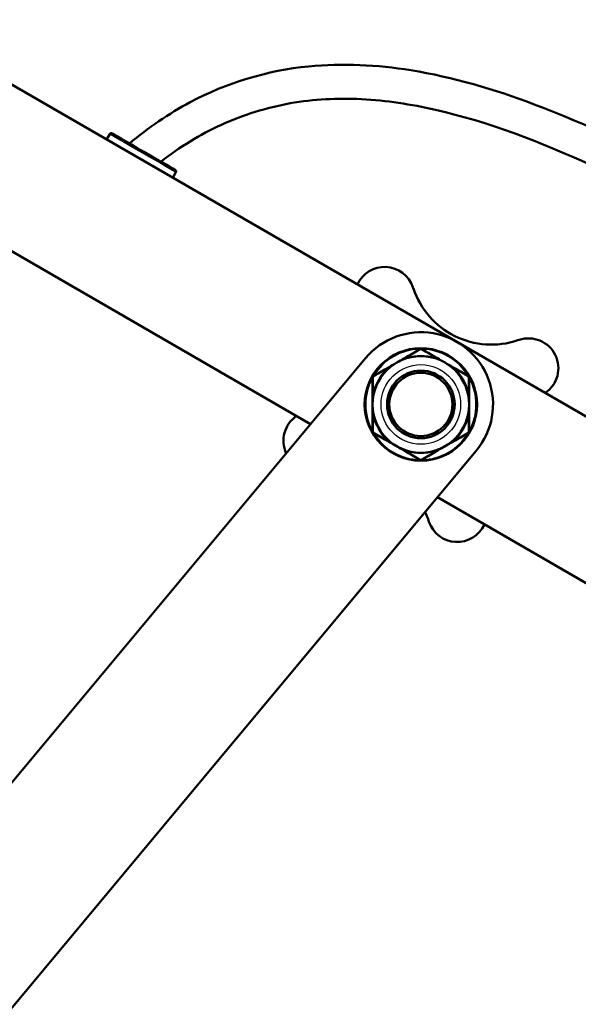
# Model space of a CAD drawing. Header units: millimetres. Extents: x 196 to 2279, y -1387 to 2348.
# Tile 58 of 89: x 2066 to 2164, y -174 to -1. Entities that reach past the tile are written whole.
import ezdxf

# ---------------------------------------------------------------- set-up
doc = ezdxf.new("R2010")
doc.units = ezdxf.units.MM
doc.header["$LTSCALE"] = 0.75
doc.layers.add('Visible', color=7, linetype='Continuous', lineweight=50)
doc.layers.add('Visible Narrow', color=7, linetype='Continuous', lineweight=25)

msp = doc.modelspace()

# ---------------------------------------------------------------- linework, layer by layer
at = {"layer": 'Visible', "extrusion": (1, -2e-16, -2.966e-13)}
for p, q in [((2243.75, -116.2, 12.7), (1437.8, 349.12, 12.7)), ((2116.97, -72.33, 12.7), (1425.1, 327.12, 12.7)), ((2081.61, -21.32), (2081.06, -22.27)), ((2093.26, -28.04), (2092.71, -28.99)), ((2134.98, -48.25, -64.03), (2135.06, -48.49, -64.03)), ((2153.43, -57.6, -64.03), (2153.67, -57.52, -64.03)), ((1429.33, -896.17, 92.75), (2126.64, -60.74, 51.19)), ((1448.83, -912.44, 92.75), (2146.14, -77.02, 51.19)), ((2221.79, -132.85, 12.7), (2139.3, -85.22, 12.7)), ((2137.8, -89.51, -64.03), (2137.72, -89.27, -64.03))]:
    msp.add_line(p, q, dxfattribs=at)
at = {"layer": 'Visible', "extrusion": (-2.968e-13, 0, -1)}
msp.add_circle((-2136.39, -68.88, -52.53), 9.9, dxfattribs=at)
at = {"layer": 'Visible', "extrusion": (-2.958e-13, -1.8e-15, -1)}
for centre, radius in [((-2136.39, -68.88, -62.53), 8.5), ((-2136.39, -68.88, -66.55), 5.95), ((-2136.39, -68.88, -68.03), 5.56)]:
    msp.add_circle(centre, radius, dxfattribs=at)
at = {"layer": 'Visible', "extrusion": (-2.966e-13, -2e-16, -1)}
for centre, radius, start, end in [((-2081.87, -21.47), 0.3, 30, 120), ((-2093, -27.89), 0.3, 120, 210), ((-2130.01, -49.93, 64.03), 5.25, 24.2845, 161.387), ((-2155.35, -62.5, 64.03), 5.25, 71.387, 236.0457), ((-2117.44, -75.26, 64.03), 5.25, 335.0984, 56.0457), ((-2142.78, -87.83, 64.03), 5.25, 204.2845, 341.387)]:
    msp.add_arc(centre, radius, start, end, dxfattribs=at)
at = {"layer": 'Visible', "extrusion": (0.5, 0.866025, -1.485e-13)}
msp.add_arc((-1820.11, 0, 1022.64), 6.42, 0, 180, dxfattribs=at)
at = {"layer": 'Visible'}
for centre, radius, start, end in [((2148.81, -43.86, -64.03), 14.5, 198.613, 288.613), ((2136.39, -59.18, 60.31), 0.1, 60, 120), ((2127.99, -64.03, 60.31), 0.1, 120, 180), ((2144.79, -64.03, 60.31), 0.1, 0, 60), ((2127.99, -73.73, 60.31), 0.1, 180, 240), ((2144.79, -73.73, 60.31), 0.1, 300, 360), ((2136.39, -78.58, 60.31), 0.1, 240, 300), ((2123.98, -93.9, -64.03), 14.5, 18.613, 24.8485)]:
    msp.add_arc(centre, radius, start, end, dxfattribs=at)
at = {"layer": 'Visible', "extrusion": (0.024453, 0.029297, 0.999272)}
msp.add_ellipse((2136.39, -68.88, 51.19), major_axis=(-8.14, -9.75, 0.48), ratio=0.999272, start_param=1.570796, end_param=4.712389, dxfattribs=at)
at = {"layer": 'Visible'}
for points, knots in [([(2085.07, -22.97, 0), (2088.4, -20.23, 0), (2091.98, -17.74, -0.01), (2102.18, -12.29, 0.01), (2109.4, -10.13, 0), (2122.59, -8.81, 0), (2128.69, -9.14, 0), (2142.03, -11.29, 0), (2149.32, -13.44, 0), (2165.8, -19.64, 0), (2174.92, -24.06, 0), (2197.63, -35.73, 0), (2211.28, -42.98, 0), (2235.56, -57.53, 0), (2246.38, -64.79, 0), (2260.43, -77.99, 0), (2264.79, -82.78, 0), (2270.89, -91.77, 0), (2273.01, -95.75, 0), (2276.97, -105.92, 0), (2278.37, -112.39, 0), (2279.3, -125.8, 0), (2278.68, -132.87, 0), (2275.91, -148.35, 0), (2273.5, -156.79, 0), (2266.75, -177.93, 0), (2261.69, -190.49, 0), (2248.76, -216.26, 0), (2240.42, -229.43, 0), (2221.92, -251.58, 0), (2211.96, -260.82, 0), (2196.15, -273.95, 0), (2190.55, -278.34, 0), (2179.43, -285.32, 0), (2174.01, -288.26, 0), (2164.56, -291.28, 0), (2160.59, -291.91, 0), (2155.12, -291.48, 0), (2153.51, -291.2, 0), (2149.44, -290.03, 0), (2147.02, -288.86, -0.01), (2144.19, -286.94, 0), (2143.54, -286.45), (2142.91, -285.94)], [0, 0, 0, 0, 1.294032, 1.294032, 3.470794, 3.470794, 5.27153, 5.27153, 7.52713, 7.52713, 10.555482, 10.555482, 15.186452, 15.186452, 19.047434, 19.047434, 20.968568, 20.968568, 22.304858, 22.304858, 24.244302, 24.244302, 26.339452, 26.339452, 28.962024, 28.962024, 32.997253, 32.997253, 37.61203, 37.61203, 41.654989, 41.654989, 43.777854, 43.777854, 45.594481, 45.594481, 46.755715, 46.755715, 47.240574, 47.240574, 48.026455, 48.026455, 48.268588, 48.268588, 48.268588, 48.268588]), ([(2146.69, -281.28), (2147.62, -282.03), (2148.61, -282.73, 0.01), (2150.61, -283.84, -0.01), (2151.6, -284.3, -0.01), (2153.59, -285.01, 0.01), (2154.6, -285.27, 0), (2156.62, -285.6, 0), (2157.64, -285.69, 0), (2160.81, -285.69, 0), (2162.98, -285.35, 0), (2167.34, -284.17, 0), (2169.57, -283.28, 0), (2175.89, -280.36, 0), (2179.88, -278.01, 0), (2188.59, -272.17, 0), (2193.25, -268.53, 0), (2205.34, -258.56, 0), (2212.65, -252, 0), (2225.67, -238.11, 0), (2231.47, -230.82, 0), (2243.58, -213, 0), (2249.48, -202.11, 0), (2260.27, -178.22, 0), (2264.99, -165.01, 0), (2270.55, -144.2, 0), (2272.15, -136.68, 0), (2273.11, -123.8, 0), (2272.99, -118.43, 0), (2271.53, -109.66, 0), (2270.6, -106.14, 0), (2267.19, -97.09, 0), (2263.94, -91.77, 0), (2256.26, -82.24, 0), (2251.8, -77.89, 0), (2244.21, -71.49, 0), (2241.24, -69.2, 0), (2231.5, -62.17, 0), (2224.47, -57.79, 0), (2209.87, -49.3, 0), (2202.27, -45.2, 0), (2185.3, -36.11, 0), (2175.91, -31.13, 0), (2157.46, -22.73, 0), (2148.36, -19.17, 0), (2134.66, -16.08, 0), (2130.3, -15.4, 0), (2121.74, -14.97, 0), (2117.51, -15.17, 0.01), (2109.23, -16.65, -0.01), (2105.13, -17.93, -0.02), (2097.49, -21.39, 0.02), (2093.9, -23.61, 0.01), (2090.63, -26.18, 0)], [0, 0, 0, 0, 0.360446, 0.360446, 0.686547, 0.686547, 0.995121, 0.995121, 1.301158, 1.301158, 1.946126, 1.946126, 2.65882, 2.65882, 4.037015, 4.037015, 5.805936, 5.805936, 8.73945, 8.73945, 11.516759, 11.516759, 15.204145, 15.204145, 19.38218, 19.38218, 21.66792, 21.66792, 23.255557, 23.255557, 24.336432, 24.336432, 26.158348, 26.158348, 28.01069, 28.01069, 29.135186, 29.135186, 31.612998, 31.612998, 34.203289, 34.203289, 37.387539, 37.387539, 40.2855, 40.2855, 41.600448, 41.600448, 42.855774, 42.855774, 44.123383, 44.123383, 45.371696, 45.371696, 45.371696, 45.371696])]:
    msp.add_open_spline(points, degree=3, knots=knots, dxfattribs=at)
at = {"layer": 'Visible', "extrusion": (-0.5, 0.866025, 1.1024e-12)}
msp.add_open_spline([(2133.5, -60.74, 61.01), (2133.64, -60.65, 60.98), (2133.78, -60.57, 60.95), (2133.92, -60.49, 60.93)], degree=3, dxfattribs=at)
at = {"layer": 'Visible', "extrusion": (0.5, -0.866025, -1.5371e-12)}
msp.add_open_spline([(2133.92, -60.49, 60.93), (2134.74, -60.02, 60.79), (2135.55, -59.55, 60.58), (2136.34, -59.09, 60.31)], degree=3, dxfattribs=at)
at = {"layer": 'Visible', "extrusion": (-0.5, -0.866025, 4.4768e-12)}
msp.add_open_spline([(2136.44, -59.09, 60.31), (2137.24, -59.55, 60.58), (2138.04, -60.02, 60.79), (2138.87, -60.49, 60.93)], degree=3, dxfattribs=at)
at = {"layer": 'Visible', "extrusion": (0.5, 0.866025, -1.5021e-10)}
msp.add_open_spline([(2138.87, -60.49, 60.93), (2139.01, -60.57, 60.95), (2139.15, -60.65, 60.98), (2139.29, -60.74, 61.01)], degree=3, dxfattribs=at)
at = {"layer": 'Visible', "extrusion": (-0.5, 0.866025, 1.77835e-11)}
msp.add_open_spline([(2130.37, -62.54, 60.93), (2130.51, -62.46, 60.95), (2130.65, -62.38, 60.98), (2130.79, -62.3, 61.01)], degree=3, dxfattribs=at)
at = {"layer": 'Visible', "extrusion": (0.5, -0.866025, -1.46928e-11)}
msp.add_open_spline([(2130.79, -62.3, 61.01), (2131.23, -62.04, 61.1), (2131.69, -61.78, 61.16), (2132.14, -61.52, 61.19)], degree=3, dxfattribs=at)
at = {"layer": 'Visible', "extrusion": (0.5, -0.866025, -8.9869e-12)}
msp.add_open_spline([(2132.14, -61.52, 61.19), (2132.6, -61.26, 61.16), (2133.05, -60.99, 61.1), (2133.5, -60.74, 61.01)], degree=3, dxfattribs=at)
at = {"layer": 'Visible', "extrusion": (-0.5, -0.866025, -1.01916e-11)}
msp.add_open_spline([(2139.29, -60.74, 61.01), (2139.73, -60.99, 61.1), (2140.19, -61.26, 61.16), (2140.64, -61.52, 61.19)], degree=3, dxfattribs=at)
at = {"layer": 'Visible', "extrusion": (-0.5, -0.866025, -3.3264e-12)}
msp.add_open_spline([(2140.64, -61.52, 61.19), (2141.1, -61.78, 61.16), (2141.55, -62.04, 61.1), (2142, -62.3, 61.01)], degree=3, dxfattribs=at)
at = {"layer": 'Visible', "extrusion": (0.5, 0.866025, 5.82448e-11)}
msp.add_open_spline([(2142, -62.3, 61.01), (2142.14, -62.38, 60.98), (2142.28, -62.46, 60.95), (2142.42, -62.54, 60.93)], degree=3, dxfattribs=at)
at = {"layer": 'Visible', "extrusion": (1, -2.788e-13, -2.0118e-12)}
msp.add_open_spline([(2127.89, -66.83, 60.93), (2127.89, -65.88, 60.79), (2127.89, -64.95, 60.58), (2127.89, -64.03, 60.31)], degree=3, dxfattribs=at)
at = {"layer": 'Visible', "extrusion": (0.5, -0.866025, 3.4977e-12)}
msp.add_open_spline([(2127.94, -63.94, 60.31), (2128.74, -63.48, 60.58), (2129.54, -63.02, 60.79), (2130.37, -62.54, 60.93)], degree=3, dxfattribs=at)
at = {"layer": 'Visible', "extrusion": (-0.5, -0.866025, 1.5371e-12)}
msp.add_open_spline([(2142.42, -62.54, 60.93), (2143.24, -63.02, 60.79), (2144.05, -63.48, 60.58), (2144.84, -63.94, 60.31)], degree=3, dxfattribs=at)
at = {"layer": 'Visible', "extrusion": (1, 1.0228e-12, 3.9208e-12)}
msp.add_open_spline([(2144.89, -64.03, 60.31), (2144.89, -64.95, 60.58), (2144.89, -65.88, 60.79), (2144.89, -66.83, 60.93)], degree=3, dxfattribs=at)
at = {"layer": 'Visible', "extrusion": (1, 0, 0)}
for points in [[(2127.89, -67.31, 61.01), (2127.89, -67.15, 60.98), (2127.89, -66.99, 60.95), (2127.89, -66.83, 60.93)], [(2127.89, -68.88, 61.19), (2127.89, -68.35, 61.16), (2127.89, -67.83, 61.1), (2127.89, -67.31, 61.01)], [(2144.89, -66.83, 60.93), (2144.89, -66.99, 60.95), (2144.89, -67.15, 60.98), (2144.89, -67.31, 61.01)], [(2144.89, -67.31, 61.01), (2144.89, -67.83, 61.1), (2144.89, -68.35, 61.16), (2144.89, -68.88, 61.19)], [(2127.89, -70.45, 61.01), (2127.89, -69.93, 61.1), (2127.89, -69.4, 61.16), (2127.89, -68.88, 61.19)], [(2144.89, -68.88, 61.19), (2144.89, -69.4, 61.16), (2144.89, -69.93, 61.1), (2144.89, -70.45, 61.01)], [(2127.89, -70.93, 60.93), (2127.89, -70.77, 60.95), (2127.89, -70.61, 60.98), (2127.89, -70.45, 61.01)], [(2144.89, -70.45, 61.01), (2144.89, -70.61, 60.98), (2144.89, -70.77, 60.95), (2144.89, -70.93, 60.93)]]:
    msp.add_open_spline(points, degree=3, dxfattribs=at)
at = {"layer": 'Visible', "extrusion": (1, 2.788e-13, -2.0118e-12)}
msp.add_open_spline([(2127.89, -73.73, 60.31), (2127.89, -72.81, 60.58), (2127.89, -71.88, 60.79), (2127.89, -70.93, 60.93)], degree=3, dxfattribs=at)
at = {"layer": 'Visible', "extrusion": (1, -1.0228e-12, 3.9208e-12)}
msp.add_open_spline([(2144.89, -70.93, 60.93), (2144.89, -71.88, 60.79), (2144.89, -72.81, 60.58), (2144.89, -73.73, 60.31)], degree=3, dxfattribs=at)
at = {"layer": 'Visible', "extrusion": (-0.5, -0.866025, -4.5038e-12)}
msp.add_open_spline([(2130.37, -75.21, 60.93), (2129.54, -74.74, 60.79), (2128.74, -74.28, 60.58), (2127.94, -73.82, 60.31)], degree=3, dxfattribs=at)
at = {"layer": 'Visible', "extrusion": (0.5, -0.866025, -1.5376e-12)}
msp.add_open_spline([(2144.84, -73.82, 60.31), (2144.05, -74.28, 60.58), (2143.24, -74.74, 60.79), (2142.42, -75.21, 60.93)], degree=3, dxfattribs=at)
at = {"layer": 'Visible', "extrusion": (0.5, 0.866025, -3.73528e-11)}
msp.add_open_spline([(2130.79, -75.46, 61.01), (2130.65, -75.38, 60.98), (2130.51, -75.3, 60.95), (2130.37, -75.21, 60.93)], degree=3, dxfattribs=at)
at = {"layer": 'Visible', "extrusion": (-0.5, -0.866025, 2.0061e-11)}
msp.add_open_spline([(2132.14, -76.24, 61.19), (2131.69, -75.98, 61.16), (2131.23, -75.72, 61.1), (2130.79, -75.46, 61.01)], degree=3, dxfattribs=at)
at = {"layer": 'Visible', "extrusion": (0.5, -0.866025, 2.51021e-11)}
msp.add_open_spline([(2142, -75.46, 61.01), (2141.55, -75.72, 61.1), (2141.1, -75.98, 61.16), (2140.64, -76.24, 61.19)], degree=3, dxfattribs=at)
at = {"layer": 'Visible', "extrusion": (-0.5, 0.866025, -3.34324e-10)}
msp.add_open_spline([(2142.42, -75.21, 60.93), (2142.28, -75.3, 60.95), (2142.14, -75.38, 60.98), (2142, -75.46, 61.01)], degree=3, dxfattribs=at)
at = {"layer": 'Visible', "extrusion": (-0.5, -0.866025, 2.45139e-11)}
msp.add_open_spline([(2133.5, -77.02, 61.01), (2133.05, -76.77, 61.1), (2132.6, -76.5, 61.16), (2132.14, -76.24, 61.19)], degree=3, dxfattribs=at)
at = {"layer": 'Visible', "extrusion": (0.5, 0.866025, -1.09904e-10)}
msp.add_open_spline([(2133.92, -77.27, 60.93), (2133.78, -77.19, 60.95), (2133.64, -77.1, 60.98), (2133.5, -77.02, 61.01)], degree=3, dxfattribs=at)
at = {"layer": 'Visible', "extrusion": (-0.5, -0.866025, 2.5427e-12)}
msp.add_open_spline([(2136.34, -78.67, 60.31), (2135.55, -78.21, 60.58), (2134.74, -77.74, 60.79), (2133.92, -77.27, 60.93)], degree=3, dxfattribs=at)
at = {"layer": 'Visible', "extrusion": (0.5, -0.866025, 1.33816e-11)}
msp.add_open_spline([(2138.87, -77.27, 60.93), (2138.04, -77.74, 60.79), (2137.24, -78.21, 60.58), (2136.44, -78.67, 60.31)], degree=3, dxfattribs=at)
at = {"layer": 'Visible', "extrusion": (-0.5, 0.866025, 5.53259e-11)}
msp.add_open_spline([(2139.29, -77.02, 61.01), (2139.15, -77.1, 60.98), (2139.01, -77.19, 60.95), (2138.87, -77.27, 60.93)], degree=3, dxfattribs=at)
at = {"layer": 'Visible', "extrusion": (0.5, -0.866025, -3.01915e-11)}
msp.add_open_spline([(2140.64, -76.24, 61.19), (2140.19, -76.5, 61.16), (2139.73, -76.77, 61.1), (2139.29, -77.02, 61.01)], degree=3, dxfattribs=at)
at = {"layer": 'Visible Narrow'}
msp.add_circle((2136.39, -68.88, 64.03), 7, dxfattribs=at)
at = {"layer": 'Visible Narrow', "extrusion": (-0.5, -0.866025, 1.485e-13)}
msp.add_arc((1820.11, 0, -1022.34), 6.73, 0, 180, dxfattribs=at)
at = {"layer": 'Visible Narrow'}
for start, end in [(91.1979, 148.8021), (31.1979, 88.8021), (151.1979, 208.8021), (331.1979, 28.8021), (211.1979, 268.8021), (271.1979, 328.8021)]:
    msp.add_arc((2136.39, -68.88, 52.73), 9.7, start, end, dxfattribs=at)
at = {"layer": 'Visible Narrow', "extrusion": (-0.857826, -0.495266, 0.137281)}
msp.add_arc((1119.55, 309.9, -1792.21), 0.2, 119.0374, 180, dxfattribs=at)
at = {"layer": 'Visible Narrow', "extrusion": (-2.949e-13, 1.31e-14, -1)}
for start, end in [(73.8896, 106.1104), (253.8896, 286.1104)]:
    msp.add_arc((-2136.39, -68.88, -61.1), 8.65, start, end, dxfattribs=at)
at = {"layer": 'Visible Narrow', "extrusion": (-0.857826, 0.495266, -0.137281)}
for centre, start, end in [((-1016.84, -198.09, -1873.1), 119.0374, 180), ((-1000.24, -198.09, -1873.1), 360, 60.9626)]:
    msp.add_arc(centre, 0.2, start, end, dxfattribs=at)
at = {"layer": 'Visible Narrow', "extrusion": (-0.851515, -0.491622, -0.182291)}
msp.add_arc((1119.55, -270.72, -1794.89), 0.2, 134.0111, 180, dxfattribs=at)
at = {"layer": 'Visible Narrow', "extrusion": (-0.851515, -0.491622, 0.182291)}
msp.add_arc((1119.55, 391.26, -1775.73), 0.2, 134.0111, 180, dxfattribs=at)
at = {"layer": 'Visible Narrow', "extrusion": (-0.943719, -0.330749, 3.9792e-12)}
msp.add_arc((762.81, 61.36, -1993.37), 0.3, 314.9961, 360, dxfattribs=at)
at = {"layer": 'Visible Narrow', "extrusion": (-0.943719, 0.330749, -4.017e-13)}
msp.add_arc((-650.41, 61.36, -2038.94), 0.3, 314.9961, 360, dxfattribs=at)
at = {"layer": 'Visible Narrow', "extrusion": (-0.851515, 0.491622, -0.182291)}
for centre, start, end in [((-1016.84, -283.28, -1862.61), 134.0111, 180), ((-1000.24, -283.28, -1862.61), 0, 45.9889)]:
    msp.add_arc(centre, 0.2, start, end, dxfattribs=at)
at = {"layer": 'Visible Narrow', "extrusion": (-0.851515, 0.491622, 0.182291)}
msp.add_arc((-1016.84, 403.82, -1843.45), 0.2, 134.0111, 180, dxfattribs=at)
at = {"layer": 'Visible Narrow', "extrusion": (-3.092e-13, 4.8e-15, -1)}
for start, end in [(13.8896, 46.1104), (193.8896, 226.1104)]:
    msp.add_arc((-2136.39, -68.88, -61.1), 8.65, start, end, dxfattribs=at)
at = {"layer": 'Visible Narrow', "extrusion": (-0.857826, -0.495266, -0.137281)}
msp.add_arc((1119.55, -188.64, -1804.87), 0.2, 119.0374, 180, dxfattribs=at)
at = {"layer": 'Visible Narrow', "extrusion": (-0.758297, -0.65191, -1.935e-13)}
msp.add_arc((1436.17, 61.36, -1575.12), 0.3, 314.9961, 360, dxfattribs=at)
at = {"layer": 'Visible Narrow', "extrusion": (-0.758297, 0.65191, 1.7336e-12)}
msp.add_arc((-1349.3, 61.36, -1664.92), 0.3, 314.9961, 0, dxfattribs=at)
at = {"layer": 'Visible Narrow', "extrusion": (-0.857826, 0.495266, 0.137281)}
msp.add_arc((-1016.84, 319.35, -1860.44), 0.2, 119.0374, 180, dxfattribs=at)
at = {"layer": 'Visible Narrow', "extrusion": (-2.966e-13, -2e-16, -1)}
for start, end in [(133.8896, 166.1104), (313.8896, 346.1104)]:
    msp.add_arc((-2136.39, -68.88, -61.1), 8.65, start, end, dxfattribs=at)
at = {"layer": 'Visible Narrow', "extrusion": (-2.8619e-12, 0.990532, -0.137281)}
msp.add_arc((-2128.09, 51.17, -74.56), 0.2, 360, 60.9626, dxfattribs=at)
at = {"layer": 'Visible Narrow', "extrusion": (1.16505e-11, 0.983245, -0.182291)}
msp.add_arc((-2128.09, 47.71, -77.31), 0.2, 360, 45.9889, dxfattribs=at)
at = {"layer": 'Visible Narrow', "extrusion": (-0.185422, -0.982659, -2.0717e-12)}
msp.add_arc((2103.32, 61.36, -328.45), 0.3, 314.9961, 360, dxfattribs=at)
at = {"layer": 'Visible Narrow', "extrusion": (-0.185422, 0.982659, -6.537e-13)}
msp.add_arc((-2095.37, 61.36, -463.82), 0.3, 314.9961, 360, dxfattribs=at)
at = {"layer": 'Visible Narrow', "extrusion": (-4.991e-12, 0.990532, -0.137281)}
msp.add_arc((-2144.69, 51.17, -74.56), 0.2, 119.0374, 180, dxfattribs=at)
at = {"layer": 'Visible Narrow', "extrusion": (-1.1772e-12, 0.983245, -0.182291)}
msp.add_arc((-2144.69, 47.71, -77.31), 0.2, 134.0111, 180, dxfattribs=at)
at = {"layer": 'Visible Narrow', "extrusion": (2.8281e-12, -0.983245, -0.182291)}
msp.add_arc((2128.09, 72.82, 58.14), 0.2, 134.0111, 180, dxfattribs=at)
at = {"layer": 'Visible Narrow', "extrusion": (-1.4886e-12, 0.990532, 0.137281)}
msp.add_arc((-2128.09, 70.09, -61.9), 0.2, 0, 60.9626, dxfattribs=at)
at = {"layer": 'Visible Narrow', "extrusion": (0.185422, -0.982659, -5.115e-13)}
msp.add_arc((2077.77, 61.36, 463.82), 0.3, 314.9961, 360, dxfattribs=at)
at = {"layer": 'Visible Narrow', "extrusion": (0.185422, 0.982659, 6.3857e-12)}
msp.add_arc((-2120.92, 61.36, 328.45), 0.3, 314.9961, 360, dxfattribs=at)
at = {"layer": 'Visible Narrow', "extrusion": (1.5868e-12, 0.990532, 0.137281)}
msp.add_arc((-2144.69, 70.09, -61.9), 0.2, 119.0374, 180, dxfattribs=at)
at = {"layer": 'Visible Narrow', "extrusion": (1.30875e-11, 0.983245, 0.182291)}
msp.add_arc((-2144.69, 72.82, -58.14), 0.2, 134.0111, 180, dxfattribs=at)
at = {"layer": 'Visible Narrow', "extrusion": (0.758297, -0.65191, 3.9393e-12)}
msp.add_arc((1331.7, 61.36, 1664.92), 0.3, 314.9961, 360, dxfattribs=at)
at = {"layer": 'Visible Narrow', "extrusion": (0.758297, 0.65191, -5.379e-13)}
msp.add_arc((-1453.77, 61.36, 1575.12), 0.3, 314.9961, 360, dxfattribs=at)
at = {"layer": 'Visible Narrow', "extrusion": (0.851515, 0.491622, -0.182291)}
msp.add_arc((-1136.15, 391.26, 1775.73), 0.2, 134.0111, 180, dxfattribs=at)
at = {"layer": 'Visible Narrow', "extrusion": (0.857826, 0.495266, -0.137281)}
msp.add_arc((-1136.15, 309.9, 1792.21), 0.2, 119.0374, 180, dxfattribs=at)
at = {"layer": 'Visible Narrow', "extrusion": (0.851515, -0.491622, -0.182291)}
msp.add_arc((1000.24, 403.82, 1843.45), 0.2, 134.0111, 180, dxfattribs=at)
at = {"layer": 'Visible Narrow', "extrusion": (0.943719, -0.330749, 4.067e-13)}
msp.add_arc((632.81, 61.36, 2038.94), 0.3, 314.9961, 360, dxfattribs=at)
at = {"layer": 'Visible Narrow', "extrusion": (0.857826, -0.495266, -0.137281)}
msp.add_arc((1000.24, 319.35, 1860.44), 0.2, 119.0374, 180, dxfattribs=at)
at = {"layer": 'Visible Narrow', "extrusion": (0.857826, 0.495266, 0.137281)}
msp.add_arc((-1136.15, -188.64, 1804.87), 0.2, 119.0374, 180, dxfattribs=at)
at = {"layer": 'Visible Narrow', "extrusion": (0.943719, 0.330749, 3.7029e-12)}
msp.add_arc((-780.41, 61.36, 1993.37), 0.3, 314.9961, 360, dxfattribs=at)
at = {"layer": 'Visible Narrow', "extrusion": (0.851515, 0.491622, 0.182291)}
msp.add_arc((-1136.15, -270.72, 1794.89), 0.2, 134.0111, 180, dxfattribs=at)
at = {"layer": 'Visible Narrow'}
for points in [[(2138.94, -17.04), (2134.63, -16.07), (2130.27, -15.4), (2125.92, -15.18)], [(2113.39, -15.9), (2109.2, -16.65), (2105.1, -17.95), (2101.29, -19.68)], [(2136.39, -59.2, 60.5), (2135.6, -59.65, 60.76), (2134.8, -60.1, 60.97), (2133.99, -60.57, 61.1)], [(2136.39, -59.2, 60.5), (2136.37, -59.13, 60.46), (2136.35, -59.09, 60.39), (2136.34, -59.09, 60.31)], [(2138.79, -60.57, 61.1), (2137.98, -60.1, 60.97), (2137.18, -59.65, 60.76), (2136.39, -59.2, 60.5)], [(2132.14, -61.52, 61.19), (2131.68, -61.78, 61.21), (2131.23, -62.07, 61.2), (2130.79, -62.37, 61.15)], [(2133.55, -60.77, 61.15), (2133.07, -61, 61.2), (2132.6, -61.25, 61.21), (2132.14, -61.52, 61.19)], [(2140.64, -61.52, 61.19), (2140.18, -61.25, 61.21), (2139.71, -61, 61.2), (2139.23, -60.77, 61.15)], [(2141.99, -62.37, 61.15), (2141.55, -62.07, 61.2), (2141.1, -61.78, 61.21), (2140.64, -61.52, 61.19)], [(2128.01, -64.04, 60.5), (2127.94, -64.02, 60.46), (2127.89, -64.02, 60.39), (2127.89, -64.03, 60.31)], [(2128.01, -64.04, 60.5), (2128, -64.95, 60.76), (2128, -65.87, 60.97), (2128, -66.8, 61.1)], [(2130.4, -62.65, 61.1), (2129.59, -63.12, 60.97), (2128.79, -63.58, 60.76), (2128.01, -64.04, 60.5)], [(2144.78, -64.04, 60.5), (2144, -63.58, 60.76), (2143.2, -63.12, 60.97), (2142.39, -62.65, 61.1)], [(2144.78, -64.04, 60.5), (2144.83, -63.99, 60.46), (2144.85, -63.95, 60.39), (2144.84, -63.94, 60.31)], [(2144.79, -66.8, 61.1), (2144.79, -65.87, 60.97), (2144.78, -64.95, 60.76), (2144.78, -64.04, 60.5)], [(2127.95, -67.29, 61.15), (2127.91, -67.81, 61.2), (2127.89, -68.35, 61.21), (2127.89, -68.88, 61.19)], [(2144.89, -68.88, 61.19), (2144.89, -68.35, 61.21), (2144.87, -67.81, 61.2), (2144.83, -67.29, 61.15)], [(2127.89, -68.88, 61.19), (2127.89, -69.41, 61.21), (2127.91, -69.94, 61.2), (2127.95, -70.47, 61.15)], [(2144.83, -70.47, 61.15), (2144.87, -69.94, 61.2), (2144.89, -69.41, 61.21), (2144.89, -68.88, 61.19)], [(2128, -70.96, 61.1), (2128, -71.89, 60.97), (2128, -72.81, 60.76), (2128.01, -73.72, 60.5)], [(2144.78, -73.72, 60.5), (2144.78, -72.81, 60.76), (2144.79, -71.89, 60.97), (2144.79, -70.96, 61.1)], [(2128.01, -73.72, 60.5), (2127.96, -73.77, 60.46), (2127.93, -73.81, 60.39), (2127.94, -73.82, 60.31)], [(2128.01, -73.72, 60.5), (2128.79, -74.18, 60.76), (2129.59, -74.64, 60.97), (2130.4, -75.11, 61.1)], [(2142.39, -75.11, 61.1), (2143.2, -74.64, 60.97), (2144, -74.18, 60.76), (2144.78, -73.72, 60.5)], [(2144.78, -73.72, 60.5), (2144.85, -73.74, 60.46), (2144.89, -73.74, 60.39), (2144.89, -73.73, 60.31)], [(2130.79, -75.39, 61.15), (2131.23, -75.69, 61.2), (2131.68, -75.97, 61.21), (2132.14, -76.24, 61.19)], [(2140.64, -76.24, 61.19), (2141.1, -75.97, 61.21), (2141.55, -75.69, 61.2), (2141.99, -75.39, 61.15)], [(2132.14, -76.24, 61.19), (2132.6, -76.51, 61.21), (2133.07, -76.76, 61.2), (2133.55, -76.98, 61.15)], [(2133.99, -77.19, 61.1), (2134.8, -77.66, 60.97), (2135.6, -78.11, 60.76), (2136.39, -78.56, 60.5)], [(2136.39, -78.56, 60.5), (2137.18, -78.11, 60.76), (2137.98, -77.66, 60.97), (2138.79, -77.19, 61.1)], [(2139.23, -76.98, 61.15), (2139.71, -76.76, 61.2), (2140.18, -76.51, 61.21), (2140.64, -76.24, 61.19)], [(2136.39, -78.56, 60.5), (2136.41, -78.63, 60.46), (2136.43, -78.67, 60.39), (2136.44, -78.67, 60.31)]]:
    msp.add_open_spline(points, degree=3, dxfattribs=at)
for points, knots in [([(2133.99, -60.57, 61.1), (2133.87, -60.62, 61.11), (2133.75, -60.68, 61.12), (2133.63, -60.74, 61.14), (2133.6, -60.75, 61.14), (2133.58, -60.76, 61.14), (2133.55, -60.77, 61.15)], [0, 0, 0, 0, 0.0004000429, 0.0004000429, 0.0004000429, 0.0004882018, 0.0004882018, 0.0004882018, 0.0004882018]), ([(2136.44, -59.09, 60.31), (2136.44, -59.09, 60.35), (2136.43, -59.1, 60.39), (2136.42, -59.12, 60.43), (2136.41, -59.14, 60.46), (2136.4, -59.16, 60.48), (2136.39, -59.2, 60.5)], [0, 0, 0, 0, 0.0001165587, 0.0001165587, 0.0001165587, 0.0002331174, 0.0002331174, 0.0002331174, 0.0002331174]), ([(2139.23, -60.77, 61.15), (2139.11, -60.72, 61.13), (2138.99, -60.66, 61.12), (2138.87, -60.61, 61.11), (2138.85, -60.59, 61.1), (2138.82, -60.58, 61.1), (2138.79, -60.57, 61.1)], [0, 0, 0, 0, 0.000400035, 0.000400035, 0.000400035, 0.0004882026, 0.0004882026, 0.0004882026, 0.0004882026]), ([(2127.94, -63.94, 60.31), (2127.94, -63.95, 60.35), (2127.94, -63.96, 60.39), (2127.95, -63.97, 60.43), (2127.97, -63.99, 60.46), (2127.98, -64.01, 60.48), (2128.01, -64.04, 60.5)], [0, 0, 0, 0, 0.0001165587, 0.0001165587, 0.0001165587, 0.0002331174, 0.0002331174, 0.0002331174, 0.0002331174]), ([(2130.79, -62.37, 61.15), (2130.68, -62.44, 61.13), (2130.58, -62.52, 61.12), (2130.47, -62.59, 61.11), (2130.44, -62.61, 61.1), (2130.42, -62.63, 61.1), (2130.4, -62.65, 61.1)], [0, 0, 0, 0, 0.000400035, 0.000400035, 0.000400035, 0.0004882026, 0.0004882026, 0.0004882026, 0.0004882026]), ([(2142.39, -62.65, 61.1), (2142.28, -62.57, 61.11), (2142.17, -62.49, 61.12), (2142.06, -62.42, 61.14), (2142.04, -62.4, 61.14), (2142.02, -62.38, 61.14), (2141.99, -62.37, 61.15)], [0, 0, 0, 0, 0.0004000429, 0.0004000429, 0.0004000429, 0.0004882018, 0.0004882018, 0.0004882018, 0.0004882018]), ([(2144.89, -64.03, 60.31), (2144.89, -64.02, 60.35), (2144.88, -64.02, 60.39), (2144.86, -64.02, 60.43), (2144.84, -64.03, 60.46), (2144.81, -64.03, 60.48), (2144.78, -64.04, 60.5)], [0, 0, 0, 0, 0.0001165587, 0.0001165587, 0.0001165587, 0.0002331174, 0.0002331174, 0.0002331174, 0.0002331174]), ([(2128, -66.8, 61.1), (2127.98, -66.94, 61.11), (2127.97, -67.07, 61.12), (2127.96, -67.2, 61.14), (2127.96, -67.23, 61.14), (2127.96, -67.26, 61.14), (2127.95, -67.29, 61.15)], [0, 0, 0, 0, 0.0004000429, 0.0004000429, 0.0004000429, 0.0004882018, 0.0004882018, 0.0004882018, 0.0004882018]), ([(2144.83, -67.29, 61.15), (2144.82, -67.15, 61.13), (2144.81, -67.02, 61.12), (2144.8, -66.89, 61.11), (2144.8, -66.86, 61.1), (2144.79, -66.83, 61.1), (2144.79, -66.8, 61.1)], [0, 0, 0, 0, 0.000400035, 0.000400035, 0.000400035, 0.0004882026, 0.0004882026, 0.0004882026, 0.0004882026]), ([(2127.95, -70.47, 61.15), (2127.96, -70.6, 61.13), (2127.97, -70.74, 61.12), (2127.99, -70.87, 61.11), (2127.99, -70.9, 61.1), (2127.99, -70.93, 61.1), (2128, -70.96, 61.1)], [0, 0, 0, 0, 0.000400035, 0.000400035, 0.000400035, 0.0004882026, 0.0004882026, 0.0004882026, 0.0004882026]), ([(2144.79, -70.96, 61.1), (2144.8, -70.82, 61.11), (2144.81, -70.69, 61.12), (2144.82, -70.56, 61.14), (2144.83, -70.53, 61.14), (2144.83, -70.5, 61.14), (2144.83, -70.47, 61.15)], [0, 0, 0, 0, 0.0004000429, 0.0004000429, 0.0004000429, 0.0004882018, 0.0004882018, 0.0004882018, 0.0004882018]), ([(2127.89, -73.73, 60.31), (2127.89, -73.74, 60.35), (2127.91, -73.74, 60.39), (2127.93, -73.74, 60.43), (2127.95, -73.73, 60.46), (2127.97, -73.73, 60.48), (2128.01, -73.72, 60.5)], [0, 0, 0, 0, 0.0001165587, 0.0001165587, 0.0001165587, 0.0002331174, 0.0002331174, 0.0002331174, 0.0002331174]), ([(2144.84, -73.82, 60.31), (2144.85, -73.81, 60.35), (2144.84, -73.8, 60.39), (2144.83, -73.78, 60.43), (2144.82, -73.77, 60.46), (2144.8, -73.75, 60.48), (2144.78, -73.72, 60.5)], [0, 0, 0, 0, 0.0001165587, 0.0001165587, 0.0001165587, 0.0002331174, 0.0002331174, 0.0002331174, 0.0002331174]), ([(2130.4, -75.11, 61.1), (2130.5, -75.19, 61.11), (2130.61, -75.27, 61.12), (2130.72, -75.34, 61.14), (2130.75, -75.36, 61.14), (2130.77, -75.38, 61.14), (2130.79, -75.39, 61.15)], [0, 0, 0, 0, 0.0004000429, 0.0004000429, 0.0004000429, 0.0004882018, 0.0004882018, 0.0004882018, 0.0004882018]), ([(2141.99, -75.39, 61.15), (2142.1, -75.32, 61.13), (2142.21, -75.24, 61.12), (2142.32, -75.16, 61.11), (2142.34, -75.15, 61.1), (2142.37, -75.13, 61.1), (2142.39, -75.11, 61.1)], [0, 0, 0, 0, 0.000400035, 0.000400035, 0.000400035, 0.0004882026, 0.0004882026, 0.0004882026, 0.0004882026]), ([(2133.55, -76.98, 61.15), (2133.67, -77.04, 61.13), (2133.79, -77.1, 61.12), (2133.91, -77.15, 61.11), (2133.94, -77.17, 61.1), (2133.97, -77.18, 61.1), (2133.99, -77.19, 61.1)], [0, 0, 0, 0, 0.000400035, 0.000400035, 0.000400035, 0.0004882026, 0.0004882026, 0.0004882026, 0.0004882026]), ([(2138.79, -77.19, 61.1), (2138.91, -77.13, 61.11), (2139.03, -77.08, 61.12), (2139.15, -77.02, 61.14), (2139.18, -77.01, 61.14), (2139.21, -77, 61.14), (2139.23, -76.98, 61.15)], [0, 0, 0, 0, 0.0004000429, 0.0004000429, 0.0004000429, 0.0004882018, 0.0004882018, 0.0004882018, 0.0004882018]), ([(2136.34, -78.67, 60.31), (2136.35, -78.67, 60.35), (2136.36, -78.66, 60.39), (2136.36, -78.64, 60.43), (2136.37, -78.62, 60.46), (2136.38, -78.59, 60.48), (2136.39, -78.56, 60.5)], [0, 0, 0, 0, 0.0001165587, 0.0001165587, 0.0001165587, 0.0002331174, 0.0002331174, 0.0002331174, 0.0002331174])]:
    msp.add_open_spline(points, degree=3, knots=knots, dxfattribs=at)

doc.saveas('drawing.dxf')
